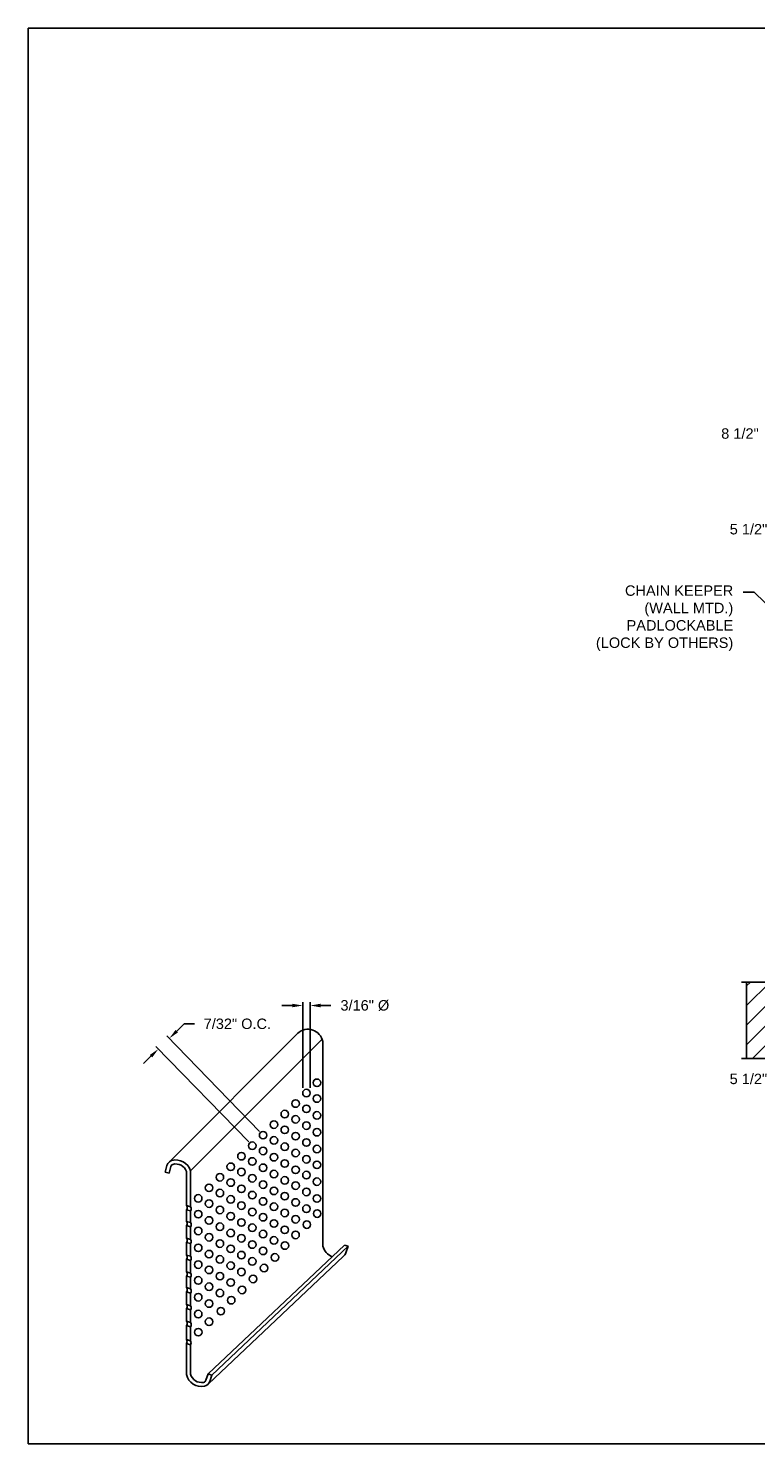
# Model space of a CAD drawing. Header units: inches. Extents: x 169.6 to 213.8, y 195 to 266.5.
# Tile 12 of 50: x 169.6 to 176.2, y 214.7 to 227.5. Entities that reach past the tile are written whole.
import ezdxf
from ezdxf import colors
from ezdxf.entities.mleader import LeaderData, LeaderLine
from ezdxf.math import Vec2, Vec3

# ---------------------------------------------------------------- set-up
doc = ezdxf.new("R2010")
doc.units = ezdxf.units.IN
doc.header["$LTSCALE"] = 0.25
doc.header["$MEASUREMENT"] = 0
for name, color, linetype in [('ANNOTATIONS', 1, 'Continuous'), ('CHAIN HOIST LH', 7, 'Continuous'), ('DETAILS', 4, 'Continuous')]:
    doc.layers.add(name, color=color, linetype=linetype)
doc.styles.add('ARIAL', font='arial.ttf', dxfattribs={"height": 0.09375})
doc.dimstyles.new('STANDARD$0', dxfattribs={"dimtxt": 0.09375, "dimasz": 0.09375, "dimexe": 0.03125, "dimexo": 0.046875, "dimgap": 0.09, "dimtad": 0, "dimtih": 1, "dimtoh": 1, "dimdec": 4, "dimzin": 0, "dimdsep": 46, "dimtxsty": 'ARIAL', "dimcen": 0.09, "dimadec": 0, "dimazin": 0, "dimtfac": 1, "dimtdec": 4, "dimtofl": 0, "dimtmove": 0, "dimatfit": 1, "dimfxl": 1, "dimtolj": 1, "dimtzin": 0, "dimarcsym": 0})

# ---------------------------------------------------------------- blocks, each defined once
blk = doc.blocks.new('*D8')
at = {"layer": 'ANNOTATIONS', "color": 0, "lineweight": -2, "transparency": 16777216}
for p, q in [((177.025, 218.285), (177.025, 217.986)), ((176.605, 218.26), (176.605, 217.986)), ((176.511, 218.017), (176.358, 218.017)), ((177.119, 218.017), (177.212, 218.017))]:
    blk.add_line(p, q, dxfattribs=at)
at = {"layer": 'ANNOTATIONS', "color": 0, "transparency": 16777216}
for points in [[(176.511, 218.033), (176.511, 218.002), (176.605, 218.017)], [(177.119, 218.033), (177.119, 218.002), (177.025, 218.017)]]:
    blk.add_solid(points, dxfattribs=at)
at = {"layer": 'defpoints', "color": 0, "transparency": 16777216}
for p in [(176.605, 218.307), (177.025, 218.332), (176.605, 218.017)]:
    blk.add_point(p, dxfattribs=at)
at = {"layer": 'ANNOTATIONS', "color": 0, "transparency": 16777216, "insert": (176.105, 218.017), "char_height": 0.0938, "attachment_point": 5, "style": 'ARIAL'}
blk.add_mtext('\\A1;5 1/2"', dxfattribs=at)
blk = doc.blocks.new('*D11')
at = {"layer": 'ANNOTATIONS', "color": 0, "lineweight": -2, "transparency": 16777216}
for p, q in [((176.572, 224.525), (176.572, 222.932)), ((177.025, 223.529), (177.025, 222.932)), ((176.479, 222.963), (176.359, 222.963)), ((177.119, 222.963), (177.212, 222.963))]:
    blk.add_line(p, q, dxfattribs=at)
at = {"layer": 'ANNOTATIONS', "color": 0, "transparency": 16777216}
for points in [[(176.479, 222.979), (176.479, 222.947), (176.572, 222.963)], [(177.119, 222.979), (177.119, 222.947), (177.025, 222.963)]]:
    blk.add_solid(points, dxfattribs=at)
at = {"layer": 'defpoints', "color": 0, "transparency": 16777216}
for p in [(176.572, 224.572), (177.025, 223.576), (176.572, 222.963)]:
    blk.add_point(p, dxfattribs=at)
at = {"layer": 'ANNOTATIONS', "color": 0, "transparency": 16777216, "insert": (176.106, 222.963), "char_height": 0.0938, "attachment_point": 5, "style": 'ARIAL'}
blk.add_mtext('\\A1;5 1/2"', dxfattribs=at)
blk = doc.blocks.new('*D43')
at = {"layer": 'ANNOTATIONS', "color": 0, "lineweight": -2, "transparency": 16777216}
for p, q in [((176.47, 224.175), (176.47, 223.793)), ((176.376, 223.824), (176.282, 223.824)), ((177.025, 223.723), (177.025, 223.856)), ((177.119, 223.824), (177.212, 223.824))]:
    blk.add_line(p, q, dxfattribs=at)
at = {"layer": 'ANNOTATIONS', "color": 0, "transparency": 16777216}
for points in [[(176.376, 223.84), (176.376, 223.809), (176.47, 223.824)], [(177.119, 223.84), (177.119, 223.809), (177.025, 223.824)]]:
    blk.add_solid(points, dxfattribs=at)
at = {"layer": 'defpoints', "color": 0, "transparency": 16777216}
for p in [(176.47, 224.221), (176.47, 223.824), (177.025, 223.676)]:
    blk.add_point(p, dxfattribs=at)
at = {"layer": 'ANNOTATIONS', "color": 0, "transparency": 16777216, "insert": (176.029, 223.824), "char_height": 0.0938, "attachment_point": 5, "style": 'ARIAL'}
blk.add_mtext('\\A1;8 1/2"', dxfattribs=at)
blk = doc.blocks.new('*D92')
at = {"layer": 'ANNOTATIONS', "color": 0, "lineweight": -2, "transparency": 16777216}
for p, q in [((171.997, 218.678), (171.904, 218.678)), ((172.091, 217.938), (172.091, 218.709)), ((172.159, 217.938), (172.159, 218.709)), ((172.252, 218.678), (172.346, 218.678))]:
    blk.add_line(p, q, dxfattribs=at)
at = {"layer": 'ANNOTATIONS', "color": 0, "transparency": 16777216}
for points in [[(171.997, 218.694), (171.997, 218.662), (172.091, 218.678)], [(172.252, 218.694), (172.252, 218.662), (172.159, 218.678)]]:
    blk.add_solid(points, dxfattribs=at)
at = {"layer": 'defpoints', "color": 0, "transparency": 16777216}
for p in [(172.159, 218.678), (172.091, 217.891), (172.159, 217.891)]:
    blk.add_point(p, dxfattribs=at)
at = {"layer": 'ANNOTATIONS', "color": 0, "transparency": 16777216, "insert": (172.651, 218.678), "char_height": 0.09375, "attachment_point": 5, "style": 'ARIAL'}
blk.add_mtext('\\A1;3/16" %%C', dxfattribs=at)
blk = doc.blocks.new('*D93')
at = {"layer": 'ANNOTATIONS', "color": 0, "lineweight": -2, "transparency": 16777216}
for p, q in [((170.957, 218.447), (171.024, 218.513)), ((171.024, 218.513), (171.118, 218.513)), ((171.605, 217.451), (170.77, 218.31)), ((171.702, 217.545), (170.868, 218.404)), ((170.725, 218.222), (170.658, 218.157))]:
    blk.add_line(p, q, dxfattribs=at)
at = {"layer": 'ANNOTATIONS', "color": 0, "transparency": 16777216}
for points in [[(170.946, 218.458), (170.968, 218.436), (170.89, 218.382)], [(170.714, 218.233), (170.736, 218.211), (170.792, 218.287)]]:
    blk.add_solid(points, dxfattribs=at)
at = {"layer": 'defpoints', "color": 0, "transparency": 16777216}
for p in [(170.89, 218.382), (171.637, 217.417), (171.735, 217.512)]:
    blk.add_point(p, dxfattribs=at)
at = {"layer": 'ANNOTATIONS', "color": 0, "transparency": 16777216, "insert": (171.503, 218.513), "char_height": 0.09375, "width": 0.88829, "attachment_point": 5, "style": 'ARIAL'}
blk.add_mtext('\\A1;7/32" O.C.', dxfattribs=at)

msp = doc.modelspace()

# ---------------------------------------------------------------- hatches: boundary and pattern name
at = {"layer": 'CHAIN HOIST LH'}
h = msp.add_hatch(dxfattribs=at)
h.set_pattern_fill('ANSI31', color=256, style=0)
h.set_pattern_definition([(45, (-17.07342, -36.35663), (-0.08838835, 0.08838835), [])])
h.paths.add_polyline_path([(176.32635, 218.82445), (176.32635, 218.88856), (176.08914, 218.88856), (176.08914, 218.20106), (176.32635, 218.20106), (176.32635, 218.13695), (176.37325, 218.27902), (176.37325, 218.20106), (176.60477, 218.20106), (176.60477, 218.88856), (176.37325, 218.88856), (176.37325, 218.96652)])

# ---------------------------------------------------------------- linework, layer by layer
at = {"layer": 'CHAIN HOIST LH', "linetype": 'Continuous'}
for p, q in [((176.32635, 218.88856), (176.04227, 218.88856)), ((176.32635, 218.20106), (176.04227, 218.20106))]:
    msp.add_line(p, q, dxfattribs=at)
at = {"layer": 'CHAIN HOIST LH'}
msp.add_line((176.08914, 218.20106), (176.08914, 218.88856), dxfattribs=at)
at = {"layer": 'defpoints'}
msp.add_lwpolyline([(189.08986, 214.73552), (169.61998, 214.73552), (169.61998, 227.47063), (189.08986, 227.47063)], close=True, dxfattribs=at)
at = {"layer": 'DETAILS'}
for p, q in [((170.89028, 217.27176), (172.04637, 218.42801)), ((171.08133, 217.1893), (172.26697, 218.3751)), ((170.8876, 217.16897), (170.85279, 217.17814)), ((171.08133, 217.1893), (171.08133, 217.00879)), ((171.08133, 217.1893), (171.08133, 216.86679)), ((171.08133, 216.82967), (171.08133, 216.7248)), ((171.08133, 216.68768), (171.08133, 216.57334)), ((171.08133, 216.53623), (171.08133, 216.42189)), ((171.23971, 215.36507), (172.46642, 216.52317)), ((171.27378, 215.35346), (172.5005, 216.51157)), ((172.46642, 216.52317), (172.5005, 216.51157)), ((171.08133, 216.38477), (171.08133, 216.27043)), ((171.24261, 215.27483), (172.45649, 216.42083)), ((171.08133, 216.23331), (171.08133, 216.12844)), ((171.08133, 216.09132), (171.08133, 215.97698)), ((171.08133, 215.93986), (171.08133, 215.90223)), ((171.23971, 215.36507), (171.27378, 215.35346))]:
    msp.add_line(p, q, dxfattribs=at)
at = {"layer": 'DETAILS', "linetype": 'Continuous'}
for p, q in [((172.27257, 218.35411), (172.27257, 218.16498)), ((172.27257, 218.16498), (172.27257, 217.79366)), ((172.27257, 217.90974), (172.27257, 216.51304)), ((170.85279, 217.17814), (170.86838, 217.23733)), ((170.8876, 217.16897), (170.90319, 217.22815)), ((171.04533, 217.18361), (171.04533, 217.14099)), ((171.04533, 217.18361), (171.04533, 216.87775)), ((171.04533, 217.14099), (171.04533, 217.01975)), ((171.04533, 216.87775), (171.08133, 216.86679)), ((171.04533, 216.84063), (171.08133, 216.82967)), ((171.04533, 216.84063), (171.04533, 216.73576)), ((171.04533, 216.73576), (171.08133, 216.7248)), ((171.04533, 216.69864), (171.08133, 216.68768)), ((171.04533, 216.69864), (171.04533, 216.58431)), ((171.04533, 216.58431), (171.08133, 216.57334)), ((171.04533, 216.54719), (171.08133, 216.53623)), ((171.04533, 216.54719), (171.04533, 216.43285)), ((172.5005, 216.51157), (172.48076, 216.45363)), ((171.04533, 216.43285), (171.08133, 216.42189)), ((171.04533, 216.39573), (171.08133, 216.38477)), ((171.04533, 216.39573), (171.04533, 216.28139)), ((171.04533, 216.28139), (171.08133, 216.27043)), ((171.04533, 216.24427), (171.08133, 216.23331)), ((171.04533, 216.24427), (171.04533, 216.1394)), ((171.04533, 216.1394), (171.08133, 216.12844)), ((171.04533, 216.10228), (171.08133, 216.09132)), ((171.04533, 216.10228), (171.04533, 215.98794)), ((171.04533, 215.98794), (171.08133, 215.97698)), ((171.04533, 215.95082), (171.08133, 215.93986)), ((171.04533, 215.95082), (171.04533, 215.83648)), ((171.08133, 215.93986), (171.08133, 215.82552)), ((171.04533, 215.83648), (171.08133, 215.82552)), ((171.04533, 215.79936), (171.08133, 215.7884)), ((171.04533, 215.79936), (171.04533, 215.67186)), ((171.08133, 215.7884), (171.08133, 215.6609)), ((171.04533, 215.67728), (171.04533, 215.67186)), ((171.04533, 215.67186), (171.08133, 215.6609)), ((171.04533, 215.63669), (171.08133, 215.62573)), ((171.04533, 215.63669), (171.04533, 215.3571)), ((171.08133, 215.66632), (171.08133, 215.6609)), ((171.08133, 215.62573), (171.08133, 215.36159)), ((171.23971, 215.36507), (171.21997, 215.30713)), ((171.27378, 215.35346), (171.25405, 215.29552))]:
    msp.add_line(p, q, dxfattribs=at)
at = {"layer": 'DETAILS'}
for centre in [(172.12484, 217.89066), (172.21981, 217.98291), (172.02729, 217.79593), (172.12484, 217.74867), (172.21981, 217.84092), (171.92978, 217.70118), (172.02729, 217.65394), (172.21981, 217.68946), (171.73472, 217.5117), (171.83223, 217.60645), (171.92978, 217.55919), (172.02729, 217.50248), (172.12484, 217.59721), (172.21981, 217.538), (171.63717, 217.41696), (171.73472, 217.36971), (171.83223, 217.46445), (171.92978, 217.40773), (172.12484, 217.44576), (172.21981, 217.38655), (171.44313, 217.22721), (171.53967, 217.32222), (171.63717, 217.27497), (171.83223, 217.313), (171.92978, 217.25627), (172.02729, 217.35102), (172.12484, 217.2943), (172.21981, 217.24455), (171.34562, 217.13246), (171.53967, 217.18023), (171.63717, 217.12352), (171.73472, 217.21825), (171.83223, 217.16154), (171.92978, 217.10482), (172.02729, 217.19956), (172.12484, 217.15231), (171.24807, 217.03773), (171.34562, 216.99047), (171.44313, 217.08522), (171.53967, 217.02877), (171.73472, 217.06679), (171.83223, 217.01008), (172.02729, 217.05757), (172.12484, 217.00085), (172.21981, 217.0931), (171.15056, 216.94298), (171.24807, 216.89574), (171.44313, 216.93376), (171.53967, 216.87731), (171.63717, 216.97206), (171.73472, 216.91533), (171.83223, 216.86809), (171.92978, 216.96283), (172.02729, 216.90611), (172.12484, 216.84939), (172.21981, 216.94164), (171.15056, 216.80099), (171.24807, 216.74428), (171.34562, 216.83901), (171.44313, 216.7823), (171.53967, 216.72585), (171.63717, 216.8206), (171.73472, 216.77334), (171.92978, 216.81137), (172.02729, 216.75466), (172.22154, 216.80602), (171.15056, 216.64953), (171.24807, 216.59282), (171.34562, 216.68756), (171.44313, 216.63085), (171.63717, 216.67861), (171.73472, 216.62189), (171.83223, 216.71663), (171.92978, 216.65991), (172.02691, 216.61397), (172.12816, 216.70671), (171.15056, 216.49807), (171.34562, 216.5361), (171.44313, 216.48885), (171.53967, 216.58386), (171.63717, 216.52715), (171.73472, 216.47043), (171.83223, 216.56518), (171.93128, 216.51841), (171.15056, 216.34662), (171.24807, 216.44136), (171.34562, 216.39411), (171.44313, 216.3374), (171.53967, 216.4324), (171.63717, 216.37569), (171.84128, 216.41161), (171.24807, 216.29937), (171.34562, 216.24265), (171.53967, 216.28095), (171.64441, 216.21768), (171.74284, 216.31605), (171.15056, 216.20463), (171.24807, 216.14792), (171.34562, 216.09119), (171.44313, 216.18594), (171.54534, 216.11894), (171.15056, 216.05317), (171.24807, 215.99646), (171.44753, 216.02657), (171.15056, 215.90171), (171.24784, 215.83264), (171.35387, 215.92775), (171.15072, 215.73927)]:
    msp.add_circle(centre, 0.03382, dxfattribs=at)
at = {"layer": 'DETAILS', "linetype": 'Continuous'}
for centre, radius, start, end in [((172.13903, 218.32848), 0.13598, 10.863278, 133.0071), ((170.93329, 217.22023), 0.06712, 94.455994, 165.238447), ((170.9478, 217.14923), 0.13942, 16.704085, 105.097725), ((170.93329, 217.22023), 0.03112, 94.455994, 165.238447), ((170.9478, 217.14923), 0.10342, 19.418795, 105.097725), ((172.40776, 216.54711), 0.13942, 194.145321, 247.788284), ((172.41723, 216.47527), 0.06712, 305.80078, 341.192006), ((171.18105, 215.389), 0.13942, 193.229519, 280.202105), ((171.18105, 215.389), 0.10342, 195.372354, 279.63584), ((171.19052, 215.31716), 0.03112, 284.601501, 341.192006), ((171.19052, 215.31716), 0.06712, 283.113693, 341.192006)]:
    msp.add_arc(centre, radius, start, end, dxfattribs=at)
at = {"layer": 'DETAILS'}
for centre, start, end in [((171.01706, 216.85919), 326.718605, 33.281395), ((171.05306, 216.84823), 326.718605, 33.281395), ((171.01706, 216.7172), 326.718605, 33.281395), ((171.05306, 216.70624), 326.718605, 33.281395), ((171.01706, 216.56575), 326.718605, 33.281395), ((171.05306, 216.55478), 326.718605, 33.281395), ((171.01706, 216.41429), 326.718605, 33.281395), ((171.05306, 216.40333), 326.718605, 33.281395), ((171.01706, 216.26283), 326.718605, 33.281395), ((171.05306, 216.25187), 326.718605, 33.281395), ((171.01706, 216.12084), 326.718605, 33.281395), ((171.05306, 216.10988), 326.718605, 33.281395), ((171.01706, 215.96938), 326.718605, 33.281395), ((171.05306, 215.95842), 326.718605, 33.281395), ((171.01706, 215.81792), 326.718605, 33.281395), ((171.05306, 215.80696), 326.718605, 33.281395), ((171.01644, 215.65427), 328.671459, 31.328541), ((171.05244, 215.64331), 328.671459, 31.328541)]:
    msp.add_arc(centre, 0.03382, start, end, dxfattribs=at)

# ---------------------------------------------------------------- dimensions: what is measured, and where the dimension line sits
at = {"layer": 'ANNOTATIONS'}
for base, p1, p2, text, picture, middle in [((176.57241, 222.9629), (177.02484, 223.57628), (176.57241, 224.57215), '5 1/2"', '*D11', (176.10598, 222.9629)), ((176.46974, 223.82442), (177.02484, 223.67628), (176.46974, 224.22146), '8 1/2"', '*D43', (176.02907, 223.82442)), ((176.60477, 218.01734), (177.02484, 218.33176), (176.60477, 218.30663), '5 1/2"', '*D8', (176.10477, 218.01734))]:
    dim = msp.add_linear_dim(base=base, p1=p1, p2=p2, angle=180, text=text, dimstyle='STANDARD$0', dxfattribs=at)
    dim.commit()
    dim.dimension.update_dxf_attribs({"geometry": picture, "text_midpoint": middle, "dimtype": 160})
dim = msp.add_linear_dim(base=(172.15866, 218.67798), p1=(172.09102, 217.89066), p2=(172.15866, 217.89066), text='3/16" %%C', dimstyle='STANDARD$0', dxfattribs=at)
dim.commit()
dim.dimension.update_dxf_attribs({"geometry": '*D92', "text_midpoint": (172.65081, 218.67798), "dimtype": 160})
dim = msp.add_aligned_dim(p1=(171.63717, 217.41696), p2=(171.73472, 217.5117), distance=1.21302, text='7/32" O.C.', dimstyle='STANDARD$0', dxfattribs=at)
dim.commit()
dim.dimension.update_dxf_attribs({"geometry": '*D93', "text_midpoint": (171.50263, 218.51254)})

# ---------------------------------------------------------------- leaders
ml = msp.add_multileader_mtext('Standard', dxfattribs=at)
ml.set_content('CHAIN KEEPER\\P(WALL MTD.)\\PPADLOCKABLE\\P(LOCK BY OTHERS)', color=256, style='ARIAL')
ml.set_leader_properties()
ml.build(insert=Vec2(0, 0))
ml.multileader.update_dxf_attribs({"dogleg_length": 0.36, "arrow_head_size": 0.09375})
ctx = ml.context
ctx.base_point, ctx.char_height, ctx.arrow_head_size, ctx.landing_gap_size, ctx.plane_origin = Vec3(174.65421, 222.39758), 0.09375, 0.09375, 0.09, Vec3(177.12151, 221.86108)
ctx.text_align_type = 2
notes = []
notes.append((ctx, [(0, (1, 1, 0), (176.15661, 222.39758), (-1, 0), 0.09796, [(0, [(176.41754, 222.14685)], 0, [])])]))
ctx.mtext.insert, ctx.mtext.alignment, ctx.mtext.flow_direction = Vec3(175.96865, 222.45823), 3, 5
for ctx, leaders in notes:
    for number, flags, end, landing, length, lines in leaders:
        leader = LeaderData()
        leader.index, (leader.has_last_leader_line, leader.has_dogleg_vector, leader.attachment_direction) = number, flags
        leader.last_leader_point, leader.dogleg_vector, leader.dogleg_length = Vec3(end), Vec3(landing), length
        for number, points, colour, breaks in lines:
            line = LeaderLine()
            line.index, line.vertices, line.color, line.breaks = number, Vec3.list(points), colors.encode_raw_color(colour), breaks
            leader.lines.append(line)
        ctx.leaders.append(leader)

doc.saveas('drawing.dxf')
